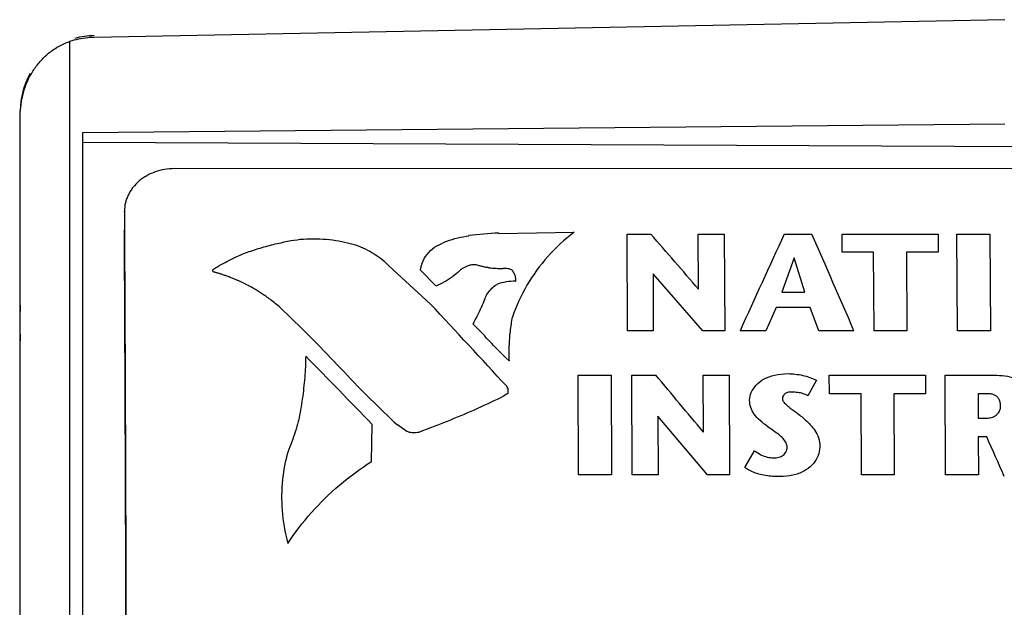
# Model space of a CAD drawing. Header units: inches. Extents: x 0 to 22, y 0 to 17.
# Tile 6 of 42: x 3.212 to 3.605, y 12.799 to 13.033. Entities that reach past the tile are written whole.
import ezdxf

# ---------------------------------------------------------------- set-up
doc = ezdxf.new("R2010")
doc.units = ezdxf.units.IN
doc.header["$LTSCALE"] = 1.21
doc.header["$MEASUREMENT"] = 0
doc.layers.get('0').update_dxf_attribs({"linetype": 'CONTINUOUS'})
doc.layers.add('03___PRT_ALL_CURVES', color=7, linetype='CONTINUOUS')

msp = doc.modelspace()

# ---------------------------------------------------------------- linework, layer by layer
at = {"color": 7, "linetype": 'CONTINUOUS'}
for p, q in [((3.6047580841, 13.0331257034), (3.2412345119, 13.026056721)), ((3.231409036, 13.0243795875), (3.231409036, 11.939200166)), ((3.2117580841, 11.8829397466), (3.2117580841, 12.996784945)), ((3.2367580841, 12.9880858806), (3.6047580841, 12.9915120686)), ((3.2367580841, 11.9281116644), (3.2367580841, 12.9880858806)), ((3.9447580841, 12.9808443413), (3.2367580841, 12.9841399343)), ((3.9011945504, 12.9736685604), (3.2732184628, 12.9736813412)), ((3.2533048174, 12.956462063), (3.2533090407, 12.9567541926)), ((3.2533088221, 12.9567541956), (3.2533076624, 12.9564620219)), ((3.2533076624, 12.9564620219), (3.2533445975, 12.9490282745)), ((3.2531954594, 12.9487007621), (3.2531996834, 12.9489929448))]:
    msp.add_line(p, q, dxfattribs=at)
for centre, radius, start, end in [((3.2417580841, 12.996784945), 0.03, 91, 105.8785031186), ((3.2417580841, 12.996784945), 0.03, 150.4050682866, 180), ((3.3217580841, 12.9121257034), 0.1102362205, 176.3011139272, 183.6988860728)]:
    msp.add_arc(centre, radius, start, end, dxfattribs=at)
for points, knots in [([(3.2412345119, 13.026056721), (3.2403961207, 13.0260404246), (3.237070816, 13.0258517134), (3.2337732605, 13.0251642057), (3.231409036, 13.0243795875)], [0, 0, 0, 0, 0.2518492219, 1, 1, 1, 1]), ([(3.2117580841, 12.9947901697), (3.2117580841, 12.9978887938), (3.2125974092, 13.0041486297), (3.2157704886, 13.0114176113), (3.2195400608, 13.0165127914), (3.2229918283, 13.0198707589), (3.2269737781, 13.0225707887), (3.2299060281, 13.0238807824), (3.231409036, 13.0243795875)], [0, 0, 0, 0, 0.2458442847, 0.494209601, 0.6201207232, 0.7469173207, 0.8743561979, 1, 1, 1, 1]), ([(3.2732184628, 12.9736813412), (3.2719282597, 12.9736813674), (3.2693552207, 12.9734677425), (3.2656375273, 12.9725179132), (3.262753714, 12.9712175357), (3.2606561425, 12.9698990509), (3.2587431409, 12.9684315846), (3.2570737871, 12.9667162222), (3.2557155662, 12.9648033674), (3.2548690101, 12.9632964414), (3.2541957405, 12.9617226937), (3.2535416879, 12.9595631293), (3.2533254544, 12.957873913), (3.2533090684, 12.9567541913)], [0, 0, 0, 0, 0.133866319, 0.2664221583, 0.3963526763, 0.4601873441, 0.5231458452, 0.6462347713, 0.7065871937, 0.7662031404, 0.825222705, 0.883809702, 1, 1, 1, 1]), ([(3.2531954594, 12.9487007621), (3.2533879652, 12.9103139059), (3.2537221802, 12.8314001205), (3.2540742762, 12.7105117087), (3.2542870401, 12.585305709), (3.2543333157, 12.5006266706), (3.2543324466, 12.4579220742)], [0, 0, 0, 0, 0.2346507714, 0.4823814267, 0.738959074, 1, 1, 1, 1]), ([(3.2533445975, 12.9490282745), (3.2535339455, 12.910534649), (3.2538627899, 12.8314747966), (3.2542093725, 12.7104470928), (3.2544187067, 12.5852386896), (3.2544642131, 12.500596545), (3.2544633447, 12.4579220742)], [0, 0, 0, 0, 0.2351464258, 0.4829519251, 0.739317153, 1, 1, 1, 1])]:
    msp.add_open_spline(points, degree=3, knots=knots, dxfattribs=at)
at = {"layer": '03___PRT_ALL_CURVES', "color": 40, "linetype": 'CONTINUOUS'}
for p, q in [((3.4028008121, 12.9478737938), (3.4328266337, 12.9483218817)), ((3.4539547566, 12.9475206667), (3.4634682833, 12.9475204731)), ((3.4541338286, 12.9090121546), (3.4539547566, 12.9475206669)), ((3.4824092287, 12.9475200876), (3.4927852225, 12.9475198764)), ((3.4825135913, 12.9255758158), (3.4824092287, 12.9475200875)), ((3.4927852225, 12.9475198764), (3.4929642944, 12.9090113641)), ((3.5167162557, 12.9475193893), (3.5277436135, 12.9475191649)), ((3.5398152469, 12.9403896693), (3.5397806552, 12.9475189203)), ((3.5397806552, 12.9475189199), (3.5781291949, 12.9475181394)), ((3.5781291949, 12.9475181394), (3.5781637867, 12.9403888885)), ((3.5856844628, 12.9475179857), (3.5988395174, 12.9475177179)), ((3.5858635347, 12.9090094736), (3.5856844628, 12.9475179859)), ((3.5988395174, 12.9475177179), (3.5990185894, 12.9090092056)), ((3.390863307, 12.9468334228), (3.3907947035, 12.9469459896)), ((3.3779910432, 12.9429457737), (3.378059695, 12.9428219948)), ((3.5524147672, 12.9403894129), (3.5398152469, 12.9403896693)), ((3.5525592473, 12.9090101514), (3.5524147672, 12.9403894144)), ((3.5781637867, 12.9403888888), (3.5655642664, 12.9403891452)), ((3.5655642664, 12.9403891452), (3.5657087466, 12.9090098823)), ((3.5206336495, 12.9381508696), (3.5157690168, 12.9244241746)), ((3.5249228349, 12.9244239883), (3.5206336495, 12.9381508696)), ((3.2887252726, 12.9334439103), (3.2888806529, 12.9336238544)), ((3.3589397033, 12.9349633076), (3.3755529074, 12.9195943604)), ((3.3775851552, 12.926885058), (3.3714728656, 12.9331338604)), ((3.4048958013, 12.9338900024), (3.404576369, 12.9338900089)), ((3.4841618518, 12.9090115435), (3.4643456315, 12.9316734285)), ((3.4643456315, 12.9316734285), (3.4644487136, 12.9090119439)), ((3.4095990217, 12.9287206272), (3.4096230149, 12.9292347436)), ((3.5157690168, 12.9244241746), (3.5249228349, 12.9244239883)), ((3.3170158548, 12.9168460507), (3.316617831, 12.9172050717)), ((3.5135512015, 12.9183002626), (3.5094218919, 12.9090358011)), ((3.5270742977, 12.9182999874), (3.5135512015, 12.9183002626)), ((3.5305599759, 12.9090353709), (3.5270742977, 12.9182999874)), ((3.3971591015, 12.9069164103), (3.3924993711, 12.9116818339)), ((3.4644487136, 12.9090119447), (3.4541338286, 12.9090121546)), ((3.4929642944, 12.9090113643), (3.4841618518, 12.9090115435)), ((3.5094218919, 12.9090358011), (3.4991153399, 12.9090360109)), ((3.5445302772, 12.9090350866), (3.5305599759, 12.9090353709)), ((3.5657087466, 12.9090098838), (3.5525592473, 12.9090101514)), ((3.5990185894, 12.9090092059), (3.5858635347, 12.9090094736)), ((3.4069670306, 12.8969579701), (3.405781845, 12.8980537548)), ((3.3411339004, 12.8924456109), (3.3398303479, 12.8937667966)), ((3.4346265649, 12.851506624), (3.4344692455, 12.8912551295)), ((3.4344692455, 12.8912551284), (3.4476048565, 12.891254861)), ((3.4476048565, 12.891254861), (3.4477621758, 12.8515063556)), ((3.4558850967, 12.8912546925), (3.4654402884, 12.891254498)), ((3.4560423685, 12.851518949), (3.4558850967, 12.8912546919)), ((3.4844592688, 12.8685962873), (3.4843673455, 12.8912541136)), ((3.4843673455, 12.8912541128), (3.4947294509, 12.8912539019)), ((3.4947294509, 12.8912539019), (3.4948867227, 12.851518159)), ((3.5295531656, 12.8892495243), (3.5262011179, 12.8830511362)), ((3.5347362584, 12.8838862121), (3.5347057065, 12.8912530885)), ((3.5347057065, 12.8912530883), (3.5730681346, 12.8912523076)), ((3.5730681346, 12.8912523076), (3.5730986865, 12.8838854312)), ((3.580906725, 12.891252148), (3.6003698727, 12.8912517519)), ((3.5810639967, 12.8515164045), (3.580906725, 12.8912521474)), ((3.4063903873, 12.8861023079), (3.4063463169, 12.8839711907)), ((3.4063463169, 12.8839711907), (3.4046926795, 12.8828523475)), ((3.5473760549, 12.8838859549), (3.5347362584, 12.8838862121)), ((3.5475027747, 12.8515170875), (3.5473760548, 12.8838859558)), ((3.5730986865, 12.8838854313), (3.5604991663, 12.8838856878)), ((3.5604991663, 12.8838856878), (3.5606258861, 12.8515168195)), ((3.5941076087, 12.8838850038), (3.5941470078, 12.874147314)), ((3.5975796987, 12.8838849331), (3.5941076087, 12.8838850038)), ((3.3228610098, 12.8732295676), (3.3226920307, 12.8727663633)), ((3.466300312, 12.8748893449), (3.4663905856, 12.8515187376)), ((3.4860981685, 12.8515183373), (3.466300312, 12.8748893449)), ((3.5941470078, 12.874147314), (3.5979038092, 12.8741472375)), ((3.3519468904, 12.856799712), (3.3522494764, 12.8716553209)), ((3.3660705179, 12.8688073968), (3.3622910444, 12.8714164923)), ((3.5941765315, 12.8666643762), (3.5942343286, 12.8515161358)), ((3.5975666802, 12.8666643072), (3.5941765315, 12.8666643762)), ((3.5009518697, 12.8544573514), (3.5049001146, 12.8610922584)), ((3.4477621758, 12.8515063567), (3.4346265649, 12.851506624)), ((3.4663905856, 12.8515187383), (3.4560423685, 12.851518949)), ((3.4948867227, 12.8515181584), (3.4860981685, 12.8515183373)), ((3.5606258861, 12.8515168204), (3.5475027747, 12.8515170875)), ((3.5942343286, 12.8515161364), (3.5810639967, 12.8515164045))]:
    msp.add_line(p, q, dxfattribs=at)
for centre, radius, start, end in [((3.4072436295, 12.8243018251), 0.1237426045, 92.0893054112, 97.638873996), ((0.2913058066, 10.1752400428), 4.2128558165, 40.7563387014, 41.1515170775), ((7.9738904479, 10.8857257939), 4.9109463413, 155.1757468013, 155.6694634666), ((-0.8159760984, 11.0299191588), 4.7481673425, 23.3131353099, 23.8197777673), ((3.4054593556, 13.0077157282), 0.0738909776, 264.8588371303, 269.2950646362), ((3.409533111, 12.9060856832), 0.0226949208, 90.1077947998, 109.2870221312), ((-0.1457545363, 9.6239865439), 4.8229284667, 42.5727838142, 43.1037003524), ((2.9177257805, 12.4993141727), 0.5777244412, 43.0604733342, 46.2793542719), ((-0.3714037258, 9.2584755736), 5.1885122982, 44.1373410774, 44.5570367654), ((3.6834865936, 13.2157290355), 0.4708688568, 223.3590285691, 226.989418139), ((-0.3808125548, 9.6434636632), 5.034064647, 39.8411817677, 40.1778772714), ((3.3981783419, 12.8814721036), 0.0094274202, 29.4156437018, 34.5906249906), ((-1.7565498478, 10.4867584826), 5.8592248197, 23.7959625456, 23.9651561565)]:
    msp.add_arc(centre, radius, start, end, dxfattribs=at)
for points in [[(3.4328266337, 12.9483218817), (3.4289731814, 12.9453659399), (3.4220098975, 12.9389242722), (3.4135705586, 12.9273460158), (3.4097305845, 12.9189217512), (3.4082196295, 12.9144803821)], [(3.2981698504, 12.9386448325), (3.3000266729, 12.9394290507), (3.3038148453, 12.940881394), (3.3097370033, 12.9427204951), (3.3138124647, 12.943706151), (3.3158847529, 12.9441402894)], [(3.3158847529, 12.9441402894), (3.3192869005, 12.9449907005), (3.3260480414, 12.9460514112), (3.3366549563, 12.9454453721), (3.3459433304, 12.9434887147), (3.3531747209, 12.9399664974), (3.3571843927, 12.9367834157), (3.3589397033, 12.9349633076)], [(3.378059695, 12.9428219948), (3.3793400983, 12.9435510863), (3.381996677, 12.944820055), (3.3863473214, 12.9461835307), (3.389334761, 12.9466822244), (3.390863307, 12.9468334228)], [(3.3714728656, 12.9331338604), (3.371643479, 12.9344423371), (3.3723554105, 12.9369155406), (3.3746676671, 12.9404041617), (3.3767743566, 12.9421685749), (3.3779910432, 12.9429457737)], [(3.2888806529, 12.9336238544), (3.2899072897, 12.9342484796), (3.2919636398, 12.9354527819), (3.2950099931, 12.9371000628), (3.2971102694, 12.9381420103), (3.2981698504, 12.9386448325)], [(3.3945002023, 12.9350991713), (3.394022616, 12.9352279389), (3.3930646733, 12.935373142), (3.3915943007, 12.9352539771), (3.3906420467, 12.9349500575), (3.3901687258, 12.9347419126)], [(3.316617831, 12.9172050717), (3.3159150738, 12.9178634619), (3.3145386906, 12.9191043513), (3.312554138, 12.9207264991), (3.3106717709, 12.92214689), (3.3088952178, 12.9233889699), (3.3072247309, 12.924477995), (3.305655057, 12.9254362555), (3.3041794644, 12.9262829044), (3.302803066, 12.9270275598), (3.3015200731, 12.9276840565), (3.3003249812, 12.9282639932), (3.2992152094, 12.9287761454), (3.2981822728, 12.9292306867), (3.297221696, 12.929634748), (3.29632706, 12.9299952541), (3.295493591, 12.9303182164), (3.2947170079, 12.9306087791), (3.2939890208, 12.9308726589), (3.2932962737, 12.9311164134), (3.2926527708, 12.9313367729), (3.2920520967, 12.9315365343), (3.2914880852, 12.9317180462), (3.2909706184, 12.9318788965), (3.2904865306, 12.9320247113), (3.2900255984, 12.9321573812), (3.2896060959, 12.9322791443), (3.2892078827, 12.932371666), (3.2888432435, 12.9324984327), (3.2886186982, 12.9327171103), (3.2885226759, 12.9330715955), (3.2886335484, 12.9333140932), (3.2887252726, 12.9334439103)], [(3.3870509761, 12.9329369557), (3.3861772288, 12.9320753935), (3.3843105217, 12.930471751), (3.3811077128, 12.9283955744), (3.3787942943, 12.9272933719), (3.3775855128, 12.9268078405)], [(3.3901827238, 12.9347187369), (3.3898020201, 12.9345781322), (3.3890627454, 12.9342614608), (3.3880464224, 12.9336904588), (3.3873782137, 12.933224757), (3.3870508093, 12.9329723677)], [(3.3988378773, 12.9341463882), (3.3983436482, 12.9342049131), (3.3973653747, 12.9343509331), (3.3959234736, 12.9346581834), (3.3949893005, 12.9349191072), (3.3945281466, 12.9350638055)], [(3.4079427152, 12.9333418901), (3.4076012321, 12.9334632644), (3.4069204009, 12.9336656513), (3.4059199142, 12.9338460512), (3.4052380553, 12.9338885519), (3.4048958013, 12.9338900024)], [(3.4096230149, 12.9292347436), (3.4096151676, 12.9297188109), (3.4094790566, 12.930665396), (3.4089000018, 12.9320612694), (3.4082913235, 12.9328948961), (3.4079290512, 12.9332942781)], [(3.3972882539, 12.9218199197), (3.3975613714, 12.9225998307), (3.3982800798, 12.9240589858), (3.399943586, 12.9260262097), (3.4013068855, 12.927031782), (3.4020634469, 12.9274715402)], [(3.3924993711, 12.9116818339), (3.3931060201, 12.9127957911), (3.3942746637, 12.9150339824), (3.3958946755, 12.9184245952), (3.39688402, 12.9207015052), (3.3973561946, 12.9218445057)], [(3.4081794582, 12.9144569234), (3.4077944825, 12.9125726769), (3.4071839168, 12.9087652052), (3.4067502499, 12.903008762), (3.4067745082, 12.8989962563), (3.4068656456, 12.8969579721)], [(3.405781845, 12.8980537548), (3.4047715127, 12.8990238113), (3.4027881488, 12.9009676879), (3.3999646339, 12.903844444), (3.3981040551, 12.9058368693), (3.3971858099, 12.9068432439)], [(3.3256829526, 12.898834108), (3.3256398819, 12.8960106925), (3.3253734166, 12.8903490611), (3.3244321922, 12.8817938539), (3.3234447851, 12.8760868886), (3.3228610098, 12.8732295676)], [(3.5028868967, 12.8813096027), (3.5028901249, 12.8823413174), (3.5033289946, 12.8843525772), (3.5053486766, 12.8874314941), (3.5085373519, 12.889918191), (3.5128002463, 12.8914328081), (3.5180938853, 12.8921245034), (3.5242669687, 12.8914014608), (3.5278209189, 12.8901096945), (3.5295531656, 12.8892495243)], [(3.6003698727, 12.8912517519), (3.6019381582, 12.8912596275), (3.6048904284, 12.891072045), (3.6087905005, 12.8902360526), (3.6120885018, 12.8886776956), (3.6145587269, 12.8864410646), (3.6159624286, 12.8837132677), (3.616266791, 12.8817429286), (3.6162544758, 12.8807048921)], [(3.5197800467, 12.8845230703), (3.5191148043, 12.8845612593), (3.5179447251, 12.884452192), (3.5168240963, 12.883835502), (3.5158781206, 12.8824550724), (3.5160516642, 12.8810853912), (3.5171381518, 12.8798142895), (3.5183549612, 12.8787324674), (3.5199256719, 12.8775850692), (3.5215788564, 12.8763562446), (3.5233511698, 12.8749985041), (3.5251990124, 12.8734233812), (3.5271149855, 12.8715771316), (3.5290249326, 12.8693277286), (3.5305777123, 12.866364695), (3.5308908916, 12.8639205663), (3.5309072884, 12.8625799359)], [(3.5262011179, 12.8830511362), (3.5255583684, 12.8833902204), (3.5242264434, 12.8839508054), (3.5221469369, 12.8844050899), (3.5205908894, 12.8845190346), (3.5197800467, 12.8845230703)], [(3.4046926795, 12.8828523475), (3.4012376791, 12.8811652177), (3.3942365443, 12.8778912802), (3.3836061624, 12.8733447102), (3.3761441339, 12.8704368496), (3.3723434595, 12.8690240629)], [(3.5101930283, 12.8707081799), (3.5090681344, 12.87150252), (3.5070614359, 12.8731323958), (3.5045647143, 12.8756161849), (3.5032291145, 12.8783912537), (3.5028960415, 12.8803176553), (3.5028868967, 12.8813096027)], [(3.6031062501, 12.8790214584), (3.6030937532, 12.8795725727), (3.6029554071, 12.880590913), (3.6023886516, 12.8819353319), (3.6015202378, 12.8828930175), (3.6004456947, 12.8834944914), (3.5991337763, 12.8838192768), (3.5981217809, 12.8838895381), (3.5975796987, 12.8838849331)], [(3.5979038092, 12.8741472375), (3.5986623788, 12.8741779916), (3.6000316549, 12.8744408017), (3.6017543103, 12.875555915), (3.6028086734, 12.8770386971), (3.6030797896, 12.8783151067), (3.6031062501, 12.8790214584)], [(3.3226920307, 12.8727663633), (3.3223322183, 12.8714089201), (3.3215489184, 12.8686986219), (3.3201961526, 12.86468502), (3.3191493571, 12.8619684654), (3.3185919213, 12.8606062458)], [(3.3723434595, 12.8690240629), (3.3716677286, 12.8686929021), (3.3703010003, 12.8682351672), (3.3681169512, 12.8681637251), (3.3667479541, 12.8685247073), (3.3660705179, 12.8688073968)], [(3.5178943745, 12.8624558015), (3.5178615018, 12.8630574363), (3.5175627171, 12.8642398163), (3.5163125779, 12.8660077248), (3.5145690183, 12.8675993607), (3.5124364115, 12.8690614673), (3.5109611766, 12.8701513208), (3.5101930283, 12.8707081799)], [(3.3185919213, 12.8606062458), (3.3175395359, 12.8570579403), (3.31612814, 12.8496250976), (3.3158661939, 12.8375369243), (3.3173774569, 12.8286775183), (3.3185170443, 12.8240586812)], [(3.5309072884, 12.8625799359), (3.5308607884, 12.8613957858), (3.5303924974, 12.8591385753), (3.5285370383, 12.8560040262), (3.5256101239, 12.8533729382), (3.5214731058, 12.8514580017), (3.5163219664, 12.8506810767), (3.5106842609, 12.850850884), (3.5050755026, 12.8520683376), (3.5022264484, 12.8535483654), (3.5009518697, 12.8544573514)], [(3.5049001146, 12.8610922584), (3.5057485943, 12.8604757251), (3.5074368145, 12.859446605), (3.5099912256, 12.858488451), (3.5124229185, 12.8581996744), (3.5146386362, 12.8584382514), (3.5163681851, 12.8592811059), (3.5175658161, 12.86070401), (3.5178605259, 12.8618307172), (3.5178943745, 12.8624558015)], [(3.3185170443, 12.8240586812), (3.3213714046, 12.8284088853), (3.3276553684, 12.8366301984), (3.3389707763, 12.8477075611), (3.3474477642, 12.8539404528), (3.3519468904, 12.856799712)]]:
    msp.add_open_spline(points, degree=3, dxfattribs=at)

doc.saveas('drawing.dxf')
